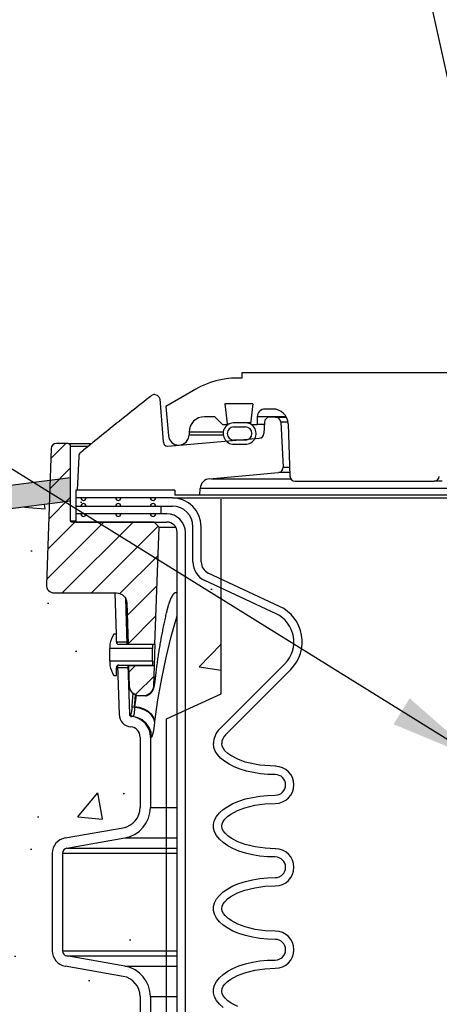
# Model space of a CAD drawing. Extents: x -1276 to 451, y 2026 to 3394.
# Tile 53 of 104: x -550 to -545, y 3185 to 3197. Entities that reach past the tile are written whole.
import ezdxf

# ---------------------------------------------------------------- set-up
doc = ezdxf.new("R2010")
doc.units = 0
doc.header["$MEASUREMENT"] = 0
doc.layers.get('DEFPOINTS').update_dxf_attribs({"linetype": 'CONTINUOUS'})
for name, color, linetype in [('CONCRETE', 3, 'CONTINUOUS'), ('CONCRETE-HATCH', 2, 'CONTINUOUS'), ('SPILL-BUCKET', 1, 'CONTINUOUS'), ('TEXT', 3, 'CONTINUOUS')]:
    doc.layers.add(name, color=color, linetype=linetype)
doc.styles.add('SIMPLEX', font='simplex')
doc.dimstyles.new('DIM12', dxfattribs={"dimscale": 12, "dimtxt": 0.09375, "dimasz": 0.09375, "dimexe": 0.0625, "dimexo": 0.0625, "dimgap": 0.0625, "dimtad": 1, "dimdec": 4, "dimzin": 3, "dimdsep": 46, "dimlunit": 4, "dimtxsty": 'SIMPLEX', "dimcen": 0, "dimclrd": 3, "dimclre": 3, "dimclrt": 3, "dimadec": 0, "dimazin": 0, "dimtfac": 1, "dimtdec": 4, "dimtmove": 0, "dimatfit": 3, "dimfxl": 1, "dimfrac": 2, "dimtolj": 1, "dimtzin": 3, "dimarcsym": 0})
pattern_1 = [(45, (5694.76742, 1890.39605), (-0.176776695, 0.176776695), [])]

msp = doc.modelspace()

# ---------------------------------------------------------------- hatches: boundary and pattern name
at = {"layer": 'CONCRETE', "linetype": 'Continuous'}
h = msp.add_hatch(color=256, dxfattribs=at)
h.paths.add_polyline_path([(-554.95064, 3190.29304), (-577.24873, 3190.29304), (-577.17844, 3190.01179), (-557.18871, 3190.01179)])
h.paths.add_polyline_path([(-549.41973, 3190.98809), (-549.41973, 3191.27155), (-557.20631, 3190.29304), (-554.95064, 3190.29304)])
at = {"layer": 'CONCRETE-HATCH', "linetype": 'Continuous'}
h = msp.add_hatch(dxfattribs=at)
h.set_pattern_fill('AR-CONC', color=256, scale=0.5, style=0)
h.set_pattern_definition([(50, (4863.9127, 1710.789), (3.5863009, -0.3137607), [0.375, -4.125]), (355, (4863.9127, 1710.789), (-0.6937567, 3.7609607), [0.3, -3.3]), (100.4514, (4864.2115, 1710.763), (2.892547, 3.4471977), [0.318701, -3.5057106]), (46.1842, (4863.9127, 1711.789), (5.3362052, -0.827595), [0.5625, -6.1875]), (96.6356, (4864.3574, 1711.72), (4.6733135, 4.8705894), [0.4780514, -5.258565]), (351.1842, (4863.9127, 1711.789), (4.6733097, 4.870593), [0.45, -4.95]), (21, (4864.4127, 1711.539), (2.9845353, -2.0130945), [0.375, -4.125]), (326, (4864.4127, 1711.539), (1.2165767, 3.6257502), [0.3, -3.3]), (71.4514, (4864.6614, 1711.3713), (4.2011131, 1.6126525), [0.318701, -3.5057106]), (37.5, (4863.9127, 1710.7891), (0.06079928, 1.66446927), [0, -3.26, 0, -3.35, 0, -3.3125]), (7.5, (4863.9127, 1710.789), (1.3153477, 1.97205856), [0, -1.91, 0, -3.185, 0, -1.2625]), (327.5, (4862.7977, 1710.7891), (2.66911218, -0.11277436), [0, -1.25, 0, -3.9, 0, -5.175]), (317.5, (4862.2977, 1710.789), (2.9159308, 0.5005249), [0, -1.625, 0, -2.59, 0, -3.675])])
h.paths.add_polyline_path([(-547.59508, 3190.54716, -0.11463002), (-547.6143, 3190.62989), (-547.6143, 3190.62989), (-547.6143, 3190.62989, -0.11463003), (-547.59508, 3190.71261), (-547.59508, 3191.01179), (-549.23113, 3191.01179), (-557.00751, 3190.03456), (-557.00751, 3182.57429), (-548.25755, 3182.57429), (-548.25755, 3188.34981), (-547.59508, 3188.65134)])
h.paths.add_polyline_path([(-557.00751, 3190.03456), (-557.18871, 3190.01179), (-561.24873, 3190.01179), (-561.24873, 3182.57429), (-557.00751, 3182.57429)])
h.paths.add_polyline_path([(-561.24873, 3190.01179), (-570.79027, 3190.01179), (-570.79027, 3182.57429), (-561.24873, 3182.57429)])
h.paths.add_polyline_path([(-570.79027, 3190.01179), (-576.7501, 3190.01179), (-576.25567, 3188.0334), (-577.33906, 3187.26024), (-574.49181, 3186.1799), (-575.56694, 3185.27755), (-574.89136, 3182.57429), (-570.79027, 3182.57429)])
at = {"layer": 'SPILL-BUCKET'}
h = msp.add_hatch(dxfattribs=at)
h.set_pattern_fill('ANSI31', scale=2, style=0)
h.set_pattern_definition(pattern_1)
edge = h.paths.add_edge_path()
edge.add_line((-548.39726, 3189.25644), (-548.3478, 3190.67288))
edge.add_line((-548.3478, 3190.67288), (-548.40601, 3190.7353))
edge.add_line((-548.40601, 3190.7353), (-549.40411, 3190.7353))
edge.add_arc((-549.40443, 3190.75061), 0.01531, 181.187215, 271.187215, ccw=False)
edge.add_line((-549.41973, 3190.75029), (-549.41973, 3191.65653))
edge.add_arc((-549.45098, 3191.65653), 0.03125, 0, 90)
edge.add_line((-549.45098, 3191.68778), (-549.5928, 3191.68778))
edge.add_arc((-549.5928, 3191.62528), 0.0625, 90, 178.000024)
edge.add_line((-549.65526, 3191.62746), (-549.71302, 3189.97353))
edge.add_arc((-549.61933, 3189.97026), 0.09375, 178.000024, 270)
edge.add_line((-549.61933, 3189.87651), (-548.86485, 3189.87651))
edge.add_arc((-548.86489, 3189.75156), 0.12496, 1.981123, 89.981076, ccw=False)
edge.add_line((-548.74001, 3189.75588), (-548.72257, 3189.25644))
edge.add_line((-548.72257, 3189.25644), (-548.39726, 3189.25644))
h = msp.add_hatch(dxfattribs=at)
h.set_pattern_fill('ANSI31', scale=2, style=0)
h.set_pattern_definition(pattern_1)
edge = h.paths.add_edge_path()
edge.add_line((-548.71353, 3188.99761), (-548.4063, 3188.99761))
edge.add_line((-548.4063, 3188.99761), (-548.41502, 3188.74792))
edge.add_arc((-548.5399, 3188.75232), 0.12496, 269.981519, 357.981224, ccw=False)
edge.add_line((-548.53994, 3188.62737), (-548.57998, 3188.62737))
edge.add_arc((-548.57993, 3188.75232), 0.12496, 181.981032, 269.981053, ccw=False)
edge.add_line((-548.70482, 3188.748), (-548.71353, 3188.99761))

# ---------------------------------------------------------------- linework, layer by layer
at = {"layer": 'CONCRETE', "color": 3}
for p, q in [((-549.41973, 3191.27155), (-557.20631, 3190.29304)), ((-549.41973, 3190.98809), (-557.18871, 3190.01179))]:
    msp.add_line(p, q, dxfattribs=at)
at = {"layer": 'DEFPOINTS', "linetype": 'Continuous'}
msp.add_lwpolyline([(-548.25701, 3182.57429), (-548.25701, 3188.34981), (-547.59455, 3188.65134), (-547.59455, 3191.01179)], dxfattribs=at)
at = {"layer": 'SPILL-BUCKET', "linetype": 'Continuous'}
for p, q in [((-543.15839, 3192.54345), (-547.34303, 3192.54345)), ((-547.34303, 3192.54345), (-547.34303, 3192.48099)), ((-547.34303, 3192.48099), (-547.40152, 3192.48099)), ((-547.90118, 3192.34711), (-548.26427, 3192.13747)), ((-547.21042, 3192.1687), (-547.55158, 3192.1687)), ((-547.55158, 3192.1687), (-547.522, 3191.92777)), ((-547.21042, 3192.1687), (-547.24001, 3191.92777)), ((-548.26427, 3192.13747), (-548.23327, 3191.78307)), ((-546.96897, 3192.10624), (-547.06197, 3192.10624)), ((-547.67093, 3192.01256), (-547.79584, 3192.01256)), ((-547.67093, 3192.01256), (-547.57724, 3191.91887)), ((-547.57724, 3191.91887), (-547.5097, 3191.91887)), ((-547.5309, 3191.91887), (-547.522, 3191.92777)), ((-547.522, 3191.92777), (-547.51473, 3191.92777)), ((-547.51473, 3191.92777), (-547.49292, 3191.92777)), ((-547.3112, 3191.93842), (-547.42982, 3191.93842)), ((-547.27301, 3191.93886), (-547.29367, 3191.93886)), ((-547.23863, 3191.93886), (-547.27301, 3191.93886)), ((-547.24001, 3191.92777), (-547.23111, 3191.91887)), ((-547.23111, 3191.91887), (-547.15566, 3191.91887)), ((-547.14847, 3192.01256), (-547.15566, 3192.01256)), ((-547.15566, 3192.01256), (-547.15566, 3191.91887)), ((-547.14618, 3191.91887), (-547.15566, 3191.91887)), ((-547.12692, 3192.01256), (-547.14847, 3192.01256)), ((-547.11777, 3191.91887), (-547.14618, 3191.91887)), ((-547.09106, 3192.01256), (-547.12692, 3192.01256)), ((-547.07053, 3191.91887), (-547.11777, 3191.91887)), ((-546.8067, 3192.01256), (-547.09106, 3192.01256)), ((-546.78171, 3191.92541), (-546.7596, 3191.29212)), ((-547.98322, 3191.82519), (-547.98322, 3191.79396)), ((-547.44046, 3191.88889), (-547.30056, 3191.88889)), ((-547.30056, 3191.729), (-547.44046, 3191.729)), ((-547.44046, 3191.67904), (-547.30056, 3191.67904)), ((-546.69718, 3191.23184), (-545.01127, 3191.23184)), ((-545.00529, 3191.23184), (-545.01127, 3191.23184)), ((-544.98739, 3191.23184), (-545.00529, 3191.23184)), ((-544.9576, 3191.23184), (-544.98739, 3191.23184)), ((-544.91604, 3191.23184), (-544.9576, 3191.23184))]:
    msp.add_line(p, q, dxfattribs=at)
at = {"layer": 'SPILL-BUCKET', "color": 1, "linetype": 'Continuous'}
for p, q in [((-548.43786, 3192.26842), (-548.4521, 3192.25729)), ((-548.39937, 3192.28171), (-548.37087, 3192.27474)), ((-548.37087, 3192.27474), (-548.34874, 3192.25538)), ((-548.597, 3192.14327), (-548.63012, 3192.11707)), ((-548.56421, 3192.16916), (-548.597, 3192.14327)), ((-548.53139, 3192.19503), (-548.56421, 3192.16916)), ((-548.49888, 3192.2206), (-548.53139, 3192.19503)), ((-548.46633, 3192.24614), (-548.49888, 3192.2206)), ((-548.4521, 3192.25729), (-548.46633, 3192.24614)), ((-548.34874, 3192.25538), (-548.33791, 3192.22795)), ((-548.33791, 3192.22795), (-548.33102, 3192.12549)), ((-548.73002, 3192.03774), (-548.76377, 3192.01085)), ((-548.69663, 3192.06431), (-548.73002, 3192.03774)), ((-548.6632, 3192.09085), (-548.69663, 3192.06431)), ((-548.63012, 3192.11707), (-548.6632, 3192.09085)), ((-548.33102, 3192.12549), (-548.3148, 3191.91679)), ((-548.86562, 3191.92936), (-548.90007, 3191.90171)), ((-548.83157, 3191.95665), (-548.86562, 3191.92936)), ((-548.79748, 3191.98392), (-548.83157, 3191.95665)), ((-548.76377, 3192.01085), (-548.79748, 3191.98392)), ((-548.3148, 3191.91679), (-548.29566, 3191.70822)), ((-547.06929, 3191.94658), (-547.0752, 3191.8112)), ((-546.93387, 3192.00631), (-547.00689, 3192.00631)), ((-546.93387, 3192.00631), (-546.92568, 3192.00631)), ((-546.8715, 3191.94712), (-546.84284, 3191.40033)), ((-549.03955, 3191.7892), (-549.07471, 3191.76072)), ((-549.00435, 3191.81767), (-549.03955, 3191.7892)), ((-548.96943, 3191.84586), (-549.00435, 3191.81767)), ((-548.93448, 3191.87402), (-548.96943, 3191.84586)), ((-548.90007, 3191.90171), (-548.93448, 3191.87402)), ((-549.18127, 3191.67408), (-549.21694, 3191.64497)), ((-549.14556, 3191.70316), (-549.18127, 3191.67408)), ((-549.11015, 3191.73195), (-549.14556, 3191.70316)), ((-549.07471, 3191.76072), (-549.11015, 3191.73195)), ((-548.2951, 3191.7028), (-548.29402, 3191.69738)), ((-548.29402, 3191.69738), (-548.2904, 3191.68716)), ((-548.2904, 3191.68716), (-548.28435, 3191.67709)), ((-548.28435, 3191.67709), (-548.26664, 3191.66145)), ((-548.24264, 3191.65455), (-547.13215, 3191.75171)), ((-549.29712, 3191.57952), (-549.29856, 3191.57836)), ((-549.29567, 3191.58069), (-549.29712, 3191.57952)), ((-549.29373, 3191.58226), (-549.29567, 3191.58069)), ((-549.29177, 3191.58385), (-549.29373, 3191.58226)), ((-549.28972, 3191.58551), (-549.29177, 3191.58385)), ((-549.28764, 3191.5872), (-549.28972, 3191.58551)), ((-549.28548, 3191.58895), (-549.28764, 3191.5872)), ((-549.2833, 3191.59073), (-549.28548, 3191.58895)), ((-549.28106, 3191.59255), (-549.2833, 3191.59073)), ((-549.27881, 3191.59438), (-549.28106, 3191.59255)), ((-549.2765, 3191.59626), (-549.27881, 3191.59438)), ((-549.27417, 3191.59816), (-549.2765, 3191.59626)), ((-549.27178, 3191.60011), (-549.27417, 3191.59816)), ((-549.26938, 3191.60207), (-549.27178, 3191.60011)), ((-549.26691, 3191.60408), (-549.26938, 3191.60207)), ((-549.26443, 3191.60611), (-549.26691, 3191.60408)), ((-549.26333, 3191.60701), (-549.26443, 3191.60611)), ((-549.26223, 3191.60792), (-549.26333, 3191.60701)), ((-549.2396, 3191.62645), (-549.26224, 3191.60792)), ((-549.21694, 3191.64497), (-549.2396, 3191.62645)), ((-548.26664, 3191.66145), (-548.24274, 3191.65458)), ((-549.32201, 3191.52969), (-549.34166, 3191.12254)), ((-549.32193, 3191.5306), (-549.32201, 3191.52969)), ((-549.32182, 3191.53184), (-549.32193, 3191.5306)), ((-549.32171, 3191.53311), (-549.32182, 3191.53184)), ((-549.32163, 3191.53401), (-549.32171, 3191.53311)), ((-549.32156, 3191.53492), (-549.32163, 3191.53401)), ((-547.73451, 3191.26181), (-546.89977, 3191.33484)), ((-549.3573, 3191.12254), (-549.3573, 3190.7353)), ((-548.15497, 3191.12254), (-549.3573, 3191.12254)), ((-548.15497, 3191.12254), (-548.15497, 3191.06008)), ((-547.85276, 3191.06008), (-547.84837, 3191.14391)), ((-548.18575, 3191.02885), (-549.35728, 3191.02885)), ((-547.85276, 3191.06008), (-548.15497, 3191.06008)), ((-548.25241, 3190.83523), (-549.3573, 3190.83523)), ((-549.35728, 3190.92892), (-548.18575, 3190.92892)), ((-549.3573, 3190.7353), (-548.25241, 3190.7353)), ((-548.12749, 3176.41283), (-548.12749, 3190.61039)), ((-548.02756, 3176.41283), (-548.02756, 3190.61039)), ((-547.93593, 3190.25221), (-547.93593, 3190.67909)), ((-547.83599, 3190.25221), (-547.83599, 3190.67909)), ((-546.88553, 3189.71391), (-547.74981, 3190.11692)), ((-546.92776, 3189.62334), (-547.79204, 3190.02635)), ((-548.88311, 3189.87651), (-548.86566, 3189.37685)), ((-548.75589, 3189.81267), (-548.73632, 3189.25234)), ((-548.89447, 3189.37685), (-548.91096, 3189.34828)), ((-548.86449, 3189.37685), (-548.89447, 3189.37685)), ((-548.86449, 3189.28232), (-548.86449, 3189.37685)), ((-548.73739, 3189.28304), (-548.7374, 3189.28317)), ((-548.94443, 3189.22337), (-548.94443, 3189.20247)), ((-548.94443, 3189.19673), (-548.94443, 3189.20247)), ((-548.42729, 3189.20247), (-548.94443, 3189.20247)), ((-548.94443, 3189.18038), (-548.94443, 3189.19673)), ((-548.94443, 3189.1559), (-548.94443, 3189.18038)), ((-548.42729, 3189.25234), (-548.83451, 3189.25234)), ((-548.72242, 3189.25349), (-548.72248, 3189.25474)), ((-548.72233, 3189.25172), (-548.72242, 3189.25349)), ((-548.42729, 3189.25234), (-548.42729, 3189.20247)), ((-548.42729, 3189.19673), (-548.42729, 3189.20247)), ((-548.42729, 3189.18038), (-548.42729, 3189.19673)), ((-548.42729, 3189.1559), (-548.42729, 3189.18038)), ((-548.94443, 3189.12703), (-548.94443, 3189.1559)), ((-548.94443, 3189.09815), (-548.94443, 3189.12703)), ((-548.94443, 3189.07368), (-548.94443, 3189.09815)), ((-548.94443, 3189.05732), (-548.94443, 3189.07368)), ((-548.94443, 3189.05158), (-548.94443, 3189.05732)), ((-548.94443, 3189.05158), (-548.42729, 3189.05158)), ((-548.94443, 3189.05158), (-548.94443, 3189.03068)), ((-548.42729, 3189.12703), (-548.42729, 3189.1559)), ((-548.42729, 3189.09815), (-548.42729, 3189.12703)), ((-548.42729, 3189.07368), (-548.42729, 3189.09815)), ((-548.42729, 3189.05732), (-548.42729, 3189.07368)), ((-548.42729, 3189.05158), (-548.42729, 3189.05732)), ((-548.42729, 3189.05158), (-548.42729, 3189.00171)), ((-548.86449, 3188.8772), (-548.86449, 3188.97173)), ((-548.85235, 3188.99582), (-548.83165, 3188.40307)), ((-548.83451, 3189.00171), (-548.42729, 3189.00171)), ((-548.72757, 3189.00171), (-548.70682, 3188.40743)), ((-548.71359, 3189.00097), (-548.71361, 3189.0021)), ((-548.71356, 3188.99922), (-548.71359, 3189.00097)), ((-547.61397, 3188.2259), (-546.82115, 3189.01872)), ((-547.54331, 3188.15524), (-546.75049, 3188.94806)), ((-548.91096, 3188.90577), (-548.89447, 3188.8772)), ((-548.89447, 3188.8772), (-548.86449, 3188.8772)), ((-548.57656, 3188.12865), (-548.57656, 3187.27596)), ((-548.45165, 3188.12865), (-548.45165, 3187.27596)), ((-547.68168, 3188.00407), (-547.68715, 3188.04925)), ((-547.66537, 3187.95956), (-547.68168, 3188.00407)), ((-547.58182, 3188.01811), (-547.58721, 3188.04925)), ((-547.56782, 3187.98958), (-547.58182, 3188.01811)), ((-547.54851, 3187.96418), (-547.56782, 3187.98958)), ((-547.63844, 3187.91636), (-547.66537, 3187.95956)), ((-547.6013, 3187.87509), (-547.63844, 3187.91636)), ((-547.55447, 3187.83637), (-547.6013, 3187.87509)), ((-547.51466, 3187.93171), (-547.54851, 3187.96418)), ((-547.47665, 3187.90415), (-547.51466, 3187.93171)), ((-547.3933, 3187.85962), (-547.47665, 3187.90415)), ((-547.30496, 3187.82681), (-547.3933, 3187.85962)), ((-547.49866, 3187.80074), (-547.55447, 3187.83637)), ((-547.43466, 3187.76875), (-547.49866, 3187.80074)), ((-547.36341, 3187.74084), (-547.43466, 3187.76875)), ((-547.28596, 3187.71742), (-547.36341, 3187.74084)), ((-547.12376, 3187.78669), (-547.30496, 3187.82681)), ((-546.93766, 3187.77443), (-547.12376, 3187.78669)), ((-546.93164, 3187.77443), (-546.93766, 3187.77443)), ((-547.20343, 3187.69885), (-547.28596, 3187.71742)), ((-547.11702, 3187.68539), (-547.20343, 3187.69885)), ((-547.028, 3187.67723), (-547.11702, 3187.68539)), ((-546.93766, 3187.6745), (-547.028, 3187.67723)), ((-547.3782, 3187.3531), (-547.29873, 3187.37832)), ((-547.29873, 3187.37832), (-547.21356, 3187.39836)), ((-547.21356, 3187.39836), (-547.12405, 3187.4129)), ((-547.12405, 3187.4129), (-547.03159, 3187.42172)), ((-547.03159, 3187.42172), (-546.93766, 3187.42467)), ((-547.61581, 3187.20949), (-547.57047, 3187.25072)), ((-547.57047, 3187.25072), (-547.51515, 3187.2888)), ((-547.51515, 3187.2888), (-547.45072, 3187.3231)), ((-547.45072, 3187.3231), (-547.3782, 3187.3531)), ((-547.39606, 3187.2384), (-547.30809, 3187.27138)), ((-547.30809, 3187.27138), (-547.18683, 3187.30203)), ((-547.18683, 3187.30203), (-547.06302, 3187.31931)), ((-547.06302, 3187.31931), (-546.93766, 3187.32474)), ((-547.67387, 3187.12015), (-547.65046, 3187.16573)), ((-547.65046, 3187.16573), (-547.61581, 3187.20949)), ((-547.5695, 3187.10671), (-547.5506, 3187.1326)), ((-547.5506, 3187.1326), (-547.51684, 3187.16566)), ((-547.51684, 3187.16566), (-547.47879, 3187.19363)), ((-547.47879, 3187.19363), (-547.39606, 3187.2384)), ((-549.48662, 3186.90586), (-548.78301, 3187.02993)), ((-547.68567, 3187.07346), (-547.67387, 3187.12015)), ((-547.68567, 3187.0264), (-547.68567, 3187.07346)), ((-547.67387, 3186.97971), (-547.68567, 3187.0264)), ((-547.58717, 3187.04714), (-547.58273, 3187.07791)), ((-547.58098, 3187.0166), (-547.58717, 3187.04714)), ((-547.58273, 3187.07791), (-547.5695, 3187.10671)), ((-547.56655, 3186.98838), (-547.58098, 3187.0166)), ((-549.46493, 3186.78285), (-548.76132, 3186.90691)), ((-547.65046, 3186.93413), (-547.67387, 3186.97971)), ((-547.61581, 3186.89037), (-547.65046, 3186.93413)), ((-547.57047, 3186.84913), (-547.61581, 3186.89037)), ((-547.54708, 3186.96325), (-547.56655, 3186.98838)), ((-547.5128, 3186.93092), (-547.54708, 3186.96325)), ((-547.47449, 3186.90344), (-547.5128, 3186.93092)), ((-547.39155, 3186.85953), (-547.47449, 3186.90344)), ((-547.51515, 3186.81106), (-547.57047, 3186.84913)), ((-547.45072, 3186.77675), (-547.51515, 3186.81106)), ((-547.3782, 3186.74676), (-547.45072, 3186.77675)), ((-547.30366, 3186.82709), (-547.39155, 3186.85953)), ((-547.18387, 3186.79724), (-547.30366, 3186.82709)), ((-547.06178, 3186.7804), (-547.18387, 3186.79724)), ((-546.93766, 3186.77512), (-547.06178, 3186.7804)), ((-546.93118, 3186.77512), (-546.93766, 3186.77512)), ((-549.64146, 3186.72134), (-549.64146, 3185.53681)), ((-549.51654, 3186.72134), (-549.51654, 3185.53681)), ((-547.29873, 3186.72154), (-547.3782, 3186.74676)), ((-547.21356, 3186.7015), (-547.29873, 3186.72154)), ((-547.12405, 3186.68696), (-547.21356, 3186.7015)), ((-547.03159, 3186.67814), (-547.12405, 3186.68696)), ((-546.93766, 3186.67518), (-547.03159, 3186.67814)), ((-547.21356, 3186.39904), (-547.12405, 3186.41358)), ((-547.12405, 3186.41358), (-547.03159, 3186.4224)), ((-547.03159, 3186.4224), (-546.93766, 3186.42536)), ((-547.51515, 3186.28948), (-547.45072, 3186.32379)), ((-547.45072, 3186.32379), (-547.3782, 3186.35379)), ((-547.3782, 3186.35379), (-547.29873, 3186.379)), ((-547.30809, 3186.27207), (-547.18683, 3186.30271)), ((-547.29873, 3186.379), (-547.21356, 3186.39904)), ((-547.18683, 3186.30271), (-547.06302, 3186.31999)), ((-547.06302, 3186.31999), (-546.93766, 3186.32542)), ((-547.65046, 3186.16641), (-547.61581, 3186.21017)), ((-547.61581, 3186.21017), (-547.57047, 3186.25141)), ((-547.57047, 3186.25141), (-547.51515, 3186.28948)), ((-547.51684, 3186.16635), (-547.47879, 3186.19431)), ((-547.47879, 3186.19431), (-547.39606, 3186.23908)), ((-547.39606, 3186.23908), (-547.30809, 3186.27207)), ((-547.68567, 3186.07414), (-547.67387, 3186.12083)), ((-547.68567, 3186.02708), (-547.68567, 3186.07414)), ((-547.67387, 3186.12083), (-547.65046, 3186.16641)), ((-547.58717, 3186.04782), (-547.58273, 3186.07859)), ((-547.58273, 3186.07859), (-547.5695, 3186.10739)), ((-547.5695, 3186.10739), (-547.5506, 3186.13328)), ((-547.5506, 3186.13328), (-547.51684, 3186.16635)), ((-547.67387, 3185.98039), (-547.68567, 3186.02708)), ((-547.65046, 3185.93481), (-547.67387, 3185.98039)), ((-547.58098, 3186.01728), (-547.58717, 3186.04782)), ((-547.56655, 3185.98906), (-547.58098, 3186.01728)), ((-547.54708, 3185.96393), (-547.56655, 3185.98906)), ((-547.5128, 3185.9316), (-547.54708, 3185.96393)), ((-547.61581, 3185.89105), (-547.65046, 3185.93481)), ((-547.57047, 3185.84981), (-547.61581, 3185.89105)), ((-547.51515, 3185.81174), (-547.57047, 3185.84981)), ((-547.47449, 3185.90412), (-547.5128, 3185.9316)), ((-547.39155, 3185.86021), (-547.47449, 3185.90412)), ((-547.30366, 3185.82777), (-547.39155, 3185.86021)), ((-547.18387, 3185.79792), (-547.30366, 3185.82777)), ((-547.45072, 3185.77744), (-547.51515, 3185.81174)), ((-547.3782, 3185.74744), (-547.45072, 3185.77744)), ((-547.29873, 3185.72222), (-547.3782, 3185.74744)), ((-547.21356, 3185.70218), (-547.29873, 3185.72222)), ((-547.12405, 3185.68764), (-547.21356, 3185.70218)), ((-547.06178, 3185.78108), (-547.18387, 3185.79792)), ((-546.93766, 3185.7758), (-547.06178, 3185.78108)), ((-547.03159, 3185.67882), (-547.12405, 3185.68764)), ((-546.93766, 3185.67587), (-547.03159, 3185.67882)), ((-548.76132, 3185.35124), (-549.46493, 3185.4753)), ((-548.78301, 3185.22822), (-549.48662, 3185.35229)), ((-547.45072, 3185.32447), (-547.3782, 3185.35447)), ((-547.3782, 3185.35447), (-547.29873, 3185.37968)), ((-547.29873, 3185.37968), (-547.21356, 3185.39972)), ((-547.21356, 3185.39972), (-547.12405, 3185.41426)), ((-547.12405, 3185.41426), (-547.03159, 3185.42308)), ((-547.03159, 3185.42308), (-546.93766, 3185.42604)), ((-547.61581, 3185.21085), (-547.57047, 3185.25209)), ((-547.57047, 3185.25209), (-547.51515, 3185.29016)), ((-547.51515, 3185.29016), (-547.45072, 3185.32447)), ((-547.47879, 3185.19499), (-547.39606, 3185.23976)), ((-547.39606, 3185.23976), (-547.30809, 3185.27275)), ((-547.30809, 3185.27275), (-547.18683, 3185.30339)), ((-547.18683, 3185.30339), (-547.06302, 3185.32068)), ((-547.06302, 3185.32068), (-546.93766, 3185.32611)), ((-547.68567, 3185.07482), (-547.67387, 3185.12151)), ((-547.67387, 3185.12151), (-547.65046, 3185.1671)), ((-547.65046, 3185.1671), (-547.61581, 3185.21085)), ((-547.58273, 3185.07927), (-547.5695, 3185.10807)), ((-547.5695, 3185.10807), (-547.5506, 3185.13396)), ((-547.5506, 3185.13396), (-547.51684, 3185.16703)), ((-547.51684, 3185.16703), (-547.47879, 3185.19499)), ((-548.57656, 3184.98219), (-548.57656, 3183.2787)), ((-548.45165, 3184.98219), (-548.45165, 3183.2787)), ((-547.68567, 3185.02777), (-547.68567, 3185.07482)), ((-547.67387, 3184.98107), (-547.68567, 3185.02777)), ((-547.65046, 3184.93549), (-547.67387, 3184.98107)), ((-547.58717, 3185.04851), (-547.58273, 3185.07927)), ((-547.58098, 3185.01797), (-547.58717, 3185.04851)), ((-547.56655, 3184.98974), (-547.58098, 3185.01797)), ((-547.54708, 3184.96461), (-547.56655, 3184.98974)), ((-547.61581, 3184.89174), (-547.65046, 3184.93549)), ((-547.57047, 3184.8505), (-547.61581, 3184.89174)), ((-547.5128, 3184.93228), (-547.54708, 3184.96461)), ((-547.47449, 3184.90481), (-547.5128, 3184.93228)), ((-547.39155, 3184.8609), (-547.47449, 3184.90481))]:
    msp.add_line(p, q, dxfattribs=at)
at = {"layer": 'SPILL-BUCKET', "color": 7, "linetype": 'Continuous'}
for p, q in [((-546.93387, 3192.00631), (-546.80324, 3192.00631)), ((-546.78384, 3191.94712), (-546.8715, 3191.94712)), ((-547.56943, 3191.82519), (-547.98322, 3191.82519)), ((-547.98322, 3191.79396), (-547.56943, 3191.79396)), ((-546.76107, 3191.33484), (-546.89977, 3191.33484)), ((-546.84284, 3191.40033), (-546.76336, 3191.40033)), ((-547.71272, 3191.26181), (-546.75023, 3191.26181)), ((-536.65016, 3191.14391), (-547.84837, 3191.14391)), ((-548.18575, 3191.02885), (-536.65257, 3191.02885)), ((-536.65225, 3191.06008), (-547.85276, 3191.06008)), ((-548.32673, 3190.92892), (-548.32673, 3190.83523)), ((-548.16045, 3189.87418), (-548.15997, 3189.87461)), ((-548.15997, 3189.87461), (-548.1595, 3189.875)), ((-548.1595, 3189.875), (-548.15907, 3189.87537)), ((-548.15907, 3189.87537), (-548.15865, 3189.8757)), ((-548.15865, 3189.8757), (-548.15826, 3189.876)), ((-548.15826, 3189.876), (-548.1579, 3189.87628)), ((-548.1579, 3189.87628), (-548.15756, 3189.87652)), ((-548.12758, 3189.87651), (-548.15786, 3189.87651)), ((-548.15756, 3189.87652), (-548.15725, 3189.87674)), ((-548.14267, 3189.87651), (-548.15756, 3189.87651)), ((-548.15725, 3189.87674), (-548.15697, 3189.87694)), ((-548.15697, 3189.87694), (-548.15677, 3189.87707)), ((-548.15677, 3189.87707), (-548.1566, 3189.87718)), ((-548.1566, 3189.87718), (-548.15646, 3189.87727)), ((-548.15646, 3189.87727), (-548.15634, 3189.87734)), ((-548.15634, 3189.87734), (-548.15621, 3189.87742)), ((-548.15621, 3189.87742), (-548.15611, 3189.87747)), ((-548.15611, 3189.87747), (-548.15606, 3189.8775)), ((-548.15606, 3189.8775), (-548.15603, 3189.87751)), ((-548.12747, 3189.87651), (-548.14267, 3189.87651)), ((-548.2242, 3189.75218), (-548.22308, 3189.75547)), ((-548.22308, 3189.75547), (-548.22196, 3189.75871)), ((-548.22196, 3189.75871), (-548.22083, 3189.76191)), ((-548.22083, 3189.76191), (-548.21971, 3189.76508)), ((-548.21971, 3189.76508), (-548.21858, 3189.76819)), ((-548.21858, 3189.76819), (-548.21745, 3189.77127)), ((-548.21745, 3189.77127), (-548.21633, 3189.77431)), ((-548.21633, 3189.77431), (-548.21519, 3189.77731)), ((-548.21519, 3189.77731), (-548.21406, 3189.78027)), ((-548.21406, 3189.78027), (-548.21293, 3189.78318)), ((-548.21293, 3189.78318), (-548.21179, 3189.78606)), ((-548.21179, 3189.78606), (-548.21066, 3189.78889)), ((-548.21066, 3189.78889), (-548.20955, 3189.79161)), ((-548.20955, 3189.79161), (-548.20844, 3189.79429)), ((-548.20844, 3189.79429), (-548.20733, 3189.79694)), ((-548.20733, 3189.79694), (-548.20622, 3189.79955)), ((-548.20622, 3189.79955), (-548.20511, 3189.80212)), ((-548.20511, 3189.80212), (-548.204, 3189.80465)), ((-548.204, 3189.80465), (-548.20289, 3189.80712)), ((-548.20289, 3189.80712), (-548.20179, 3189.80956)), ((-548.20179, 3189.80956), (-548.20069, 3189.81195)), ((-548.20069, 3189.81195), (-548.19959, 3189.81429)), ((-548.19959, 3189.81429), (-548.19849, 3189.8166)), ((-548.19849, 3189.8166), (-548.1974, 3189.81885)), ((-548.1974, 3189.81885), (-548.19632, 3189.82107)), ((-548.19632, 3189.82107), (-548.19523, 3189.82324)), ((-548.19523, 3189.82324), (-548.19415, 3189.82537)), ((-548.19415, 3189.82537), (-548.19308, 3189.82745)), ((-548.19308, 3189.82745), (-548.19205, 3189.82941)), ((-548.19205, 3189.82941), (-548.19103, 3189.83133)), ((-548.19103, 3189.83133), (-548.18996, 3189.8333)), ((-548.18996, 3189.8333), (-548.1889, 3189.83522)), ((-548.1889, 3189.83522), (-548.18785, 3189.83709)), ((-548.18785, 3189.83709), (-548.18681, 3189.83891)), ((-548.18681, 3189.83891), (-548.18579, 3189.84068)), ((-548.18579, 3189.84068), (-548.18477, 3189.8424)), ((-548.18477, 3189.8424), (-548.18376, 3189.84407)), ((-548.18376, 3189.84407), (-548.18277, 3189.84569)), ((-548.18277, 3189.84569), (-548.18179, 3189.84726)), ((-548.18179, 3189.84726), (-548.18083, 3189.84878)), ((-548.18083, 3189.84878), (-548.17988, 3189.85025)), ((-548.17988, 3189.85025), (-548.17895, 3189.85167)), ((-548.17895, 3189.85167), (-548.17804, 3189.85303)), ((-548.17804, 3189.85303), (-548.17714, 3189.85435)), ((-548.17714, 3189.85435), (-548.17625, 3189.85564)), ((-548.17625, 3189.85564), (-548.17536, 3189.85689)), ((-548.17536, 3189.85689), (-548.17448, 3189.85811)), ((-548.17448, 3189.85811), (-548.17361, 3189.85929)), ((-548.17361, 3189.85929), (-548.17276, 3189.86043)), ((-548.17276, 3189.86043), (-548.17192, 3189.86152)), ((-548.17192, 3189.86152), (-548.1711, 3189.86258)), ((-548.1711, 3189.86258), (-548.1703, 3189.86359)), ((-548.1703, 3189.86359), (-548.16951, 3189.86456)), ((-548.16951, 3189.86456), (-548.16874, 3189.8655)), ((-548.16874, 3189.8655), (-548.16799, 3189.86639)), ((-548.16799, 3189.86639), (-548.16725, 3189.86724)), ((-548.16725, 3189.86724), (-548.16653, 3189.86805)), ((-548.16653, 3189.86805), (-548.16583, 3189.86883)), ((-548.16583, 3189.86883), (-548.16515, 3189.86957)), ((-548.16515, 3189.86957), (-548.16449, 3189.87027)), ((-548.16449, 3189.87027), (-548.16385, 3189.87093)), ((-548.16385, 3189.87093), (-548.16323, 3189.87156)), ((-548.16323, 3189.87156), (-548.16263, 3189.87215)), ((-548.16263, 3189.87215), (-548.16205, 3189.87271)), ((-548.16205, 3189.87271), (-548.1615, 3189.87324)), ((-548.1615, 3189.87324), (-548.16097, 3189.87373)), ((-548.16097, 3189.87373), (-548.16045, 3189.87418)), ((-548.25949, 3189.62076), (-548.25575, 3189.63718)), ((-548.25575, 3189.63718), (-548.25495, 3189.64066)), ((-548.25495, 3189.64066), (-548.25416, 3189.64413)), ((-548.25415, 3189.64412), (-548.2532, 3189.64823)), ((-548.2532, 3189.64823), (-548.25225, 3189.65231)), ((-548.25225, 3189.65231), (-548.25121, 3189.65666)), ((-548.25121, 3189.65666), (-548.25018, 3189.66098)), ((-548.25018, 3189.66098), (-548.24914, 3189.66522)), ((-548.24914, 3189.66522), (-548.2481, 3189.66943)), ((-548.2481, 3189.66943), (-548.24707, 3189.67356)), ((-548.24707, 3189.67356), (-548.24602, 3189.67766)), ((-548.24602, 3189.67766), (-548.24496, 3189.68181)), ((-548.24496, 3189.68181), (-548.24388, 3189.68593)), ((-548.24388, 3189.68593), (-548.24281, 3189.68997)), ((-548.24281, 3189.68997), (-548.24174, 3189.69396)), ((-548.24174, 3189.69396), (-548.24067, 3189.69792)), ((-548.24067, 3189.69792), (-548.23959, 3189.70183)), ((-548.23959, 3189.70183), (-548.23851, 3189.7057)), ((-548.23851, 3189.7057), (-548.23742, 3189.70952)), ((-548.23742, 3189.70952), (-548.23634, 3189.71331)), ((-548.23634, 3189.71331), (-548.23525, 3189.71705)), ((-548.23525, 3189.71705), (-548.23415, 3189.72075)), ((-548.23415, 3189.72075), (-548.23306, 3189.72441)), ((-548.23306, 3189.72441), (-548.23196, 3189.72803)), ((-548.23196, 3189.72803), (-548.23086, 3189.7316)), ((-548.23086, 3189.7316), (-548.22865, 3189.73863)), ((-548.22865, 3189.73863), (-548.22754, 3189.74208)), ((-548.22754, 3189.74208), (-548.22643, 3189.74549)), ((-548.22643, 3189.74549), (-548.22531, 3189.74886)), ((-548.22531, 3189.74886), (-548.2242, 3189.75218)), ((-548.28575, 3189.50002), (-548.2821, 3189.51744)), ((-548.2821, 3189.51744), (-548.27841, 3189.53484)), ((-548.27841, 3189.53484), (-548.27467, 3189.55223)), ((-548.27467, 3189.55223), (-548.27089, 3189.56962)), ((-548.27089, 3189.56962), (-548.26706, 3189.58698)), ((-548.26706, 3189.58698), (-548.26319, 3189.60434)), ((-548.26319, 3189.60434), (-548.25949, 3189.62076)), ((-548.19892, 3189.3484), (-548.1275, 3189.6004)), ((-548.30675, 3189.3953), (-548.30336, 3189.41277)), ((-548.30336, 3189.41277), (-548.29993, 3189.43025)), ((-548.29993, 3189.43025), (-548.29645, 3189.44771)), ((-548.29645, 3189.44771), (-548.29293, 3189.46516)), ((-548.29293, 3189.46516), (-548.28936, 3189.48259)), ((-548.28936, 3189.48259), (-548.28575, 3189.50002)), ((-548.32928, 3189.27264), (-548.32619, 3189.29019)), ((-548.32619, 3189.29019), (-548.32306, 3189.30773)), ((-548.32306, 3189.30773), (-548.31989, 3189.32527)), ((-548.31989, 3189.32527), (-548.31667, 3189.34279)), ((-548.31667, 3189.34279), (-548.31341, 3189.3603)), ((-548.31341, 3189.3603), (-548.3101, 3189.3778)), ((-548.3101, 3189.3778), (-548.30675, 3189.3953)), ((-548.26161, 3189.09392), (-548.19892, 3189.3484)), ((-548.34966, 3189.14951), (-548.34688, 3189.16712)), ((-548.34688, 3189.16712), (-548.34405, 3189.18473)), ((-548.34405, 3189.18473), (-548.34119, 3189.20233)), ((-548.34119, 3189.20233), (-548.33827, 3189.21992)), ((-548.33827, 3189.21992), (-548.33532, 3189.2375)), ((-548.33532, 3189.2375), (-548.33232, 3189.25508)), ((-548.33232, 3189.25508), (-548.32928, 3189.27264)), ((-548.36788, 3189.02595), (-548.36541, 3189.04363)), ((-548.36541, 3189.04363), (-548.36289, 3189.06129)), ((-548.36289, 3189.06129), (-548.36033, 3189.07896)), ((-548.36033, 3189.07896), (-548.35773, 3189.0966)), ((-548.35773, 3189.0966), (-548.35508, 3189.11425)), ((-548.35508, 3189.11425), (-548.35239, 3189.13188)), ((-548.35239, 3189.13188), (-548.34966, 3189.14951)), ((-548.31548, 3188.83728), (-548.26161, 3189.09392)), ((-548.38393, 3188.90203), (-548.38177, 3188.91975)), ((-548.38177, 3188.91975), (-548.37957, 3188.93747)), ((-548.37957, 3188.93747), (-548.37732, 3188.95518)), ((-548.37732, 3188.95518), (-548.37502, 3188.97289)), ((-548.37502, 3188.97289), (-548.37269, 3188.99058)), ((-548.37269, 3188.99058), (-548.3703, 3189.00827)), ((-548.3703, 3189.00827), (-548.36788, 3189.02595)), ((-548.39639, 3188.79872), (-548.39603, 3188.80136)), ((-548.39603, 3188.80136), (-548.39567, 3188.80402)), ((-548.39567, 3188.80402), (-548.3953, 3188.80671)), ((-548.3953, 3188.80671), (-548.39494, 3188.80943)), ((-548.39494, 3188.80943), (-548.39458, 3188.81218)), ((-548.39458, 3188.81218), (-548.39422, 3188.81496)), ((-548.39422, 3188.81496), (-548.39386, 3188.81777)), ((-548.39386, 3188.81777), (-548.3935, 3188.82061)), ((-548.3935, 3188.82061), (-548.39314, 3188.82347)), ((-548.39314, 3188.82347), (-548.39278, 3188.82637)), ((-548.39278, 3188.82637), (-548.39242, 3188.82931)), ((-548.39242, 3188.82931), (-548.39207, 3188.83227)), ((-548.39207, 3188.83227), (-548.39171, 3188.83527)), ((-548.39171, 3188.83527), (-548.39135, 3188.8383)), ((-548.39135, 3188.8383), (-548.391, 3188.84136)), ((-548.391, 3188.84136), (-548.39065, 3188.84438)), ((-548.39065, 3188.84438), (-548.3903, 3188.84744)), ((-548.3903, 3188.84744), (-548.39027, 3188.84774)), ((-548.39027, 3188.84774), (-548.39023, 3188.84804)), ((-548.39023, 3188.84804), (-548.38918, 3188.8573)), ((-548.38918, 3188.8573), (-548.38812, 3188.86655)), ((-548.38812, 3188.86655), (-548.38605, 3188.88429)), ((-548.38605, 3188.88429), (-548.38393, 3188.90203)), ((-548.36046, 3188.57882), (-548.31548, 3188.83728)), ((-548.43186, 3188.67954), (-548.43082, 3188.681)), ((-548.43082, 3188.681), (-548.42982, 3188.68243)), ((-548.42982, 3188.68243), (-548.42885, 3188.68386)), ((-548.42885, 3188.68386), (-548.42793, 3188.68526)), ((-548.42793, 3188.68526), (-548.42704, 3188.68666)), ((-548.42704, 3188.68666), (-548.42618, 3188.68803)), ((-548.42618, 3188.68803), (-548.42536, 3188.68939)), ((-548.42536, 3188.68939), (-548.42457, 3188.69073)), ((-548.42457, 3188.69073), (-548.4238, 3188.69206)), ((-548.4238, 3188.69206), (-548.42307, 3188.69336)), ((-548.42307, 3188.69336), (-548.42237, 3188.69466)), ((-548.42237, 3188.69466), (-548.42169, 3188.69593)), ((-548.42169, 3188.69593), (-548.42104, 3188.69719)), ((-548.42104, 3188.69719), (-548.42041, 3188.69844)), ((-548.42041, 3188.69844), (-548.41981, 3188.69967)), ((-548.41981, 3188.69967), (-548.41923, 3188.70088)), ((-548.41923, 3188.70088), (-548.41867, 3188.70208)), ((-548.41867, 3188.70208), (-548.41812, 3188.70328)), ((-548.41812, 3188.70328), (-548.4176, 3188.70445)), ((-548.4176, 3188.70445), (-548.41708, 3188.70563)), ((-548.41708, 3188.70563), (-548.41659, 3188.70679)), ((-548.41659, 3188.70679), (-548.41611, 3188.70795)), ((-548.41611, 3188.70795), (-548.41565, 3188.7091)), ((-548.41565, 3188.7091), (-548.41519, 3188.71026)), ((-548.41519, 3188.71026), (-548.41475, 3188.71139)), ((-548.41475, 3188.71139), (-548.41432, 3188.71256)), ((-548.41432, 3188.71256), (-548.4139, 3188.71369)), ((-548.4139, 3188.71369), (-548.41348, 3188.71486)), ((-548.41348, 3188.71486), (-548.41308, 3188.71601)), ((-548.41308, 3188.71601), (-548.41267, 3188.71721)), ((-548.41267, 3188.71721), (-548.41228, 3188.71838)), ((-548.41228, 3188.71838), (-548.41188, 3188.71961)), ((-548.41188, 3188.71961), (-548.41149, 3188.72082)), ((-548.41149, 3188.72082), (-548.4111, 3188.72211)), ((-548.4111, 3188.72211), (-548.41072, 3188.72337)), ((-548.41072, 3188.72337), (-548.41031, 3188.72474)), ((-548.41031, 3188.72474), (-548.40993, 3188.72608)), ((-548.40993, 3188.72608), (-548.40952, 3188.72756)), ((-548.40952, 3188.72756), (-548.40912, 3188.72902)), ((-548.40912, 3188.72902), (-548.40872, 3188.73053)), ((-548.40872, 3188.73053), (-548.40834, 3188.73203)), ((-548.40834, 3188.73203), (-548.40784, 3188.734)), ((-548.40784, 3188.734), (-548.40737, 3188.73597)), ((-548.40737, 3188.73597), (-548.40679, 3188.73842)), ((-548.40679, 3188.73842), (-548.40624, 3188.74086)), ((-548.40624, 3188.74086), (-548.40559, 3188.74386)), ((-548.40559, 3188.74386), (-548.40496, 3188.74688)), ((-548.40496, 3188.74688), (-548.40445, 3188.7494)), ((-548.40445, 3188.7494), (-548.40395, 3188.75196)), ((-548.40395, 3188.75196), (-548.40349, 3188.75434)), ((-548.40349, 3188.75434), (-548.40304, 3188.75675)), ((-548.40304, 3188.75675), (-548.40264, 3188.75895)), ((-548.40264, 3188.75895), (-548.40224, 3188.76119)), ((-548.40224, 3188.76119), (-548.40182, 3188.76358)), ((-548.40182, 3188.76358), (-548.4014, 3188.766)), ((-548.4014, 3188.766), (-548.40098, 3188.76848)), ((-548.40098, 3188.76848), (-548.40057, 3188.771)), ((-548.40057, 3188.771), (-548.40017, 3188.77346)), ((-548.40017, 3188.77346), (-548.39977, 3188.77596)), ((-548.39977, 3188.77596), (-548.39938, 3188.77842)), ((-548.39938, 3188.77842), (-548.39899, 3188.78093)), ((-548.39899, 3188.78093), (-548.39861, 3188.78341)), ((-548.39861, 3188.78341), (-548.39823, 3188.78594)), ((-548.39823, 3188.78594), (-548.39786, 3188.78845)), ((-548.39786, 3188.78845), (-548.39749, 3188.791)), ((-548.39749, 3188.791), (-548.39712, 3188.79354)), ((-548.39712, 3188.79354), (-548.39676, 3188.79612)), ((-548.39676, 3188.79612), (-548.39639, 3188.79872)), ((-548.6641, 3188.66069), (-548.67598, 3188.50804)), ((-548.64439, 3188.49552), (-548.63388, 3188.6396)), ((-548.62542, 3188.63593), (-548.64439, 3188.49552)), ((-548.5339, 3188.62737), (-548.53837, 3188.62737)), ((-548.51203, 3188.62929), (-548.5084, 3188.62998)), ((-548.5084, 3188.62998), (-548.50612, 3188.63048)), ((-548.50612, 3188.63048), (-548.50386, 3188.63102)), ((-548.50386, 3188.63102), (-548.50162, 3188.63159)), ((-548.50162, 3188.63159), (-548.49938, 3188.6322)), ((-548.49938, 3188.6322), (-548.49717, 3188.63286)), ((-548.49717, 3188.63286), (-548.49496, 3188.63356)), ((-548.49496, 3188.63356), (-548.49278, 3188.63429)), ((-548.49278, 3188.63429), (-548.49061, 3188.63506)), ((-548.49061, 3188.63506), (-548.48847, 3188.63588)), ((-548.48847, 3188.63588), (-548.48634, 3188.63672)), ((-548.48634, 3188.63672), (-548.48423, 3188.63761)), ((-548.48423, 3188.63761), (-548.48214, 3188.63853)), ((-548.48214, 3188.63853), (-548.48008, 3188.63948)), ((-548.48008, 3188.63948), (-548.47803, 3188.64048)), ((-548.47803, 3188.64048), (-548.47601, 3188.6415)), ((-548.47601, 3188.6415), (-548.47402, 3188.64256)), ((-548.47402, 3188.64256), (-548.47205, 3188.64365)), ((-548.47205, 3188.64365), (-548.4701, 3188.64477)), ((-548.4701, 3188.64477), (-548.46818, 3188.64593)), ((-548.46818, 3188.64593), (-548.46628, 3188.64711)), ((-548.46628, 3188.64711), (-548.46441, 3188.64833)), ((-548.46441, 3188.64833), (-548.46257, 3188.64958)), ((-548.46257, 3188.64958), (-548.46075, 3188.65086)), ((-548.46075, 3188.65086), (-548.45895, 3188.65217)), ((-548.45895, 3188.65217), (-548.45721, 3188.65348)), ((-548.45721, 3188.65348), (-548.45549, 3188.65483)), ((-548.45549, 3188.65483), (-548.45381, 3188.65619)), ((-548.45381, 3188.65619), (-548.45216, 3188.65758)), ((-548.45216, 3188.65758), (-548.45055, 3188.65898)), ((-548.45055, 3188.65898), (-548.44897, 3188.6604)), ((-548.44897, 3188.6604), (-548.44742, 3188.66183)), ((-548.44742, 3188.66183), (-548.44591, 3188.66329)), ((-548.44591, 3188.66329), (-548.44444, 3188.66474)), ((-548.44444, 3188.66474), (-548.443, 3188.66622)), ((-548.443, 3188.66622), (-548.44161, 3188.66769)), ((-548.44161, 3188.66769), (-548.44025, 3188.66919)), ((-548.44025, 3188.66919), (-548.43894, 3188.67067)), ((-548.43894, 3188.67067), (-548.43765, 3188.67216)), ((-548.43765, 3188.67216), (-548.43642, 3188.67364)), ((-548.43642, 3188.67364), (-548.43522, 3188.67513)), ((-548.43522, 3188.67513), (-548.43406, 3188.67661)), ((-548.43406, 3188.67661), (-548.43294, 3188.67808)), ((-548.43294, 3188.67808), (-548.43186, 3188.67954)), ((-548.3965, 3188.31886), (-548.36046, 3188.57882)), ((-548.6788, 3188.47114), (-548.6822, 3188.44129)), ((-548.67598, 3188.50804), (-548.6788, 3188.47114)), ((-548.66595, 3188.49347), (-548.67598, 3188.50804)), ((-548.64498, 3188.48705), (-548.66595, 3188.49347)), ((-548.64704, 3188.4618), (-548.65087, 3188.42654)), ((-548.64498, 3188.48705), (-548.64704, 3188.4618)), ((-548.64439, 3188.49552), (-548.64498, 3188.48705)), ((-548.58415, 3188.47783), (-548.64498, 3188.48705)), ((-548.58352, 3188.48633), (-548.64439, 3188.49552)), ((-548.52705, 3188.45846), (-548.58415, 3188.47783)), ((-548.52634, 3188.46698), (-548.58352, 3188.48633)), ((-548.47713, 3188.4301), (-548.52705, 3188.45846)), ((-548.47634, 3188.43862), (-548.52634, 3188.46698)), ((-548.70312, 3188.40743), (-548.70682, 3188.40743)), ((-548.69202, 3188.40743), (-548.70312, 3188.40743)), ((-548.6908, 3188.40795), (-548.69202, 3188.40743)), ((-548.68353, 3188.38708), (-548.69202, 3188.40743)), ((-548.68958, 3188.40951), (-548.6908, 3188.40795)), ((-548.68578, 3188.42093), (-548.68958, 3188.40951)), ((-548.6822, 3188.44129), (-548.68578, 3188.42093)), ((-548.66374, 3188.37742), (-548.68353, 3188.38708)), ((-548.67479, 3188.37742), (-548.67848, 3188.37742)), ((-548.66374, 3188.37742), (-548.67479, 3188.37742)), ((-548.66207, 3188.37832), (-548.66374, 3188.37742)), ((-548.60387, 3188.3643), (-548.66374, 3188.37742)), ((-548.65859, 3188.38559), (-548.66207, 3188.37832)), ((-548.65512, 3188.39968), (-548.65859, 3188.38559)), ((-548.65087, 3188.42654), (-548.65512, 3188.39968)), ((-548.549, 3188.33693), (-548.60387, 3188.3643)), ((-548.50246, 3188.29698), (-548.549, 3188.33693)), ((-548.43743, 3188.39448), (-548.47713, 3188.4301)), ((-548.43655, 3188.40299), (-548.47634, 3188.43862)), ((-548.41034, 3188.35376), (-548.43743, 3188.39448)), ((-548.40938, 3188.36224), (-548.43655, 3188.40299)), ((-548.39752, 3188.31041), (-548.41034, 3188.35376)), ((-548.3965, 3188.31886), (-548.40938, 3188.36224)), ((-548.46704, 3188.24686), (-548.50246, 3188.29698)), ((-548.4449, 3188.1896), (-548.46704, 3188.24686)), ((-548.42144, 3188.16547), (-548.41241, 3188.20859)), ((-548.41241, 3188.20859), (-548.40294, 3188.26845)), ((-548.40294, 3188.26845), (-548.39752, 3188.31041)), ((-548.39752, 3188.31041), (-548.3965, 3188.31886)), ((-548.45165, 3188.12865), (-548.44808, 3188.12865)), ((-548.44808, 3188.12865), (-548.43737, 3188.12865)), ((-548.43737, 3188.12865), (-548.4449, 3188.1896)), ((-548.43737, 3188.12865), (-548.43733, 3188.12865)), ((-548.43733, 3188.12865), (-548.43011, 3188.1377)), ((-548.43011, 3188.1377), (-548.42144, 3188.16547))]:
    msp.add_line(p, q, dxfattribs=at)
at = {"layer": 'SPILL-BUCKET', "color": 7}
for p, q in [((-549.45098, 3191.68778), (-549.16445, 3191.68778)), ((-549.41973, 3191.65653), (-549.20278, 3191.65653)), ((-549.41973, 3190.75029), (-549.3573, 3190.75029)), ((-548.3478, 3190.67288), (-548.14425, 3190.67288)), ((-548.86449, 3189.28317), (-548.7374, 3189.28317)), ((-548.85148, 3188.97088), (-548.72649, 3188.97088)), ((-548.45165, 3187.27596), (-548.12749, 3187.27596)), ((-548.76132, 3186.90691), (-548.12749, 3186.90691)), ((-549.46493, 3186.78285), (-548.12749, 3186.78285)), ((-549.51654, 3186.72134), (-548.12749, 3186.72134)), ((-549.51654, 3185.53681), (-548.12749, 3185.53681)), ((-549.46493, 3185.4753), (-548.12749, 3185.4753)), ((-548.76132, 3185.35124), (-548.12749, 3185.35124)), ((-548.45165, 3184.98219), (-548.12749, 3184.98219))]:
    msp.add_line(p, q, dxfattribs=at)
at = {"layer": 'SPILL-BUCKET', "color": 1}
msp.add_line((-548.2951, 3191.7028), (-548.29566, 3191.70822), dxfattribs=at)
at = {"layer": 'SPILL-BUCKET', "color": 2, "linetype": 'Continuous'}
msp.add_line((-548.39726, 3189.25644), (-548.4063, 3188.99761), dxfattribs=at)
for points in [[(-548.39726, 3189.25644), (-548.3478, 3190.67288), (-548.40601, 3190.7353), (-549.40411, 3190.7353, -0.41421356), (-549.41973, 3190.75029), (-549.41973, 3191.65653, 0.41421356), (-549.45098, 3191.68778), (-549.5928, 3191.68778, 0.40402635), (-549.65526, 3191.62746), (-549.71302, 3189.97353, 0.4244747), (-549.61933, 3189.87651), (-548.86485, 3189.87651, -0.40402598), (-548.74001, 3189.75588), (-548.72257, 3189.25644), (-548.39726, 3189.25644)], [(-548.71353, 3188.99761), (-548.4063, 3188.99761), (-548.41502, 3188.74792, -0.40402472), (-548.53994, 3188.62737), (-548.57998, 3188.62737, -0.40402634), (-548.70482, 3188.748), (-548.71353, 3188.99761)]]:
    msp.add_lwpolyline(points, format="xyb", dxfattribs=at)
at = {"layer": 'SPILL-BUCKET', "color": 7}
msp.add_lwpolyline([(-548.51203, 3188.62929), (-548.51752, 3188.62841), (-548.52405, 3188.62761), (-548.5339, 3188.62737)], dxfattribs=at)
at = {"layer": 'SPILL-BUCKET', "linetype": 'Continuous'}
for centre, radius, start, end in [((-547.40152, 3191.48167), 0.99932, 90, 120), ((-547.06197, 3192.01256), 0.09369, 90, 180), ((-546.96897, 3191.91887), 0.18737, 2, 90), ((-547.79584, 3191.82519), 0.18737, 90, 180), ((-547.44046, 3191.80895), 0.12991, 85.299483, 270), ((-547.30056, 3191.80895), 0.12991, 270, 94.700517), ((-548.10813, 3191.79396), 0.12491, 270, 0), ((-547.44046, 3191.80895), 0.07995, 90, 270), ((-547.30056, 3191.80895), 0.07995, 270, 90), ((-548.10883, 3191.79396), 0.12491, 185, 270), ((-546.69718, 3191.2943), 0.06246, 182, 270), ((-545.01127, 3191.2943), 0.06246, 270, 355)]:
    msp.add_arc(centre, radius, start, end, dxfattribs=at)
at = {"layer": 'SPILL-BUCKET', "color": 1, "linetype": 'Continuous'}
for centre, radius, start, end in [((-548.39937, 3192.21926), 0.06246, 90, 128.05538), ((-547.00689, 3191.94386), 0.06246, 90, 177.5), ((-546.93387, 3191.94386), 0.06246, 3, 90), ((-547.13759, 3191.81393), 0.06246, 275, 357.5), ((-549.25931, 3191.52977), 0.06246, 128.929187, 175.282958), ((-546.90521, 3191.39706), 0.06246, 275, 3), ((-547.72363, 3191.13737), 0.12491, 95, 177), ((-548.18575, 3190.67909), 0.34976, 0, 90), ((-548.25241, 3190.61039), 0.22485, 0, 90), ((-548.18575, 3190.67909), 0.24983, 0, 90), ((-548.25241, 3190.61039), 0.12491, 0, 90), ((-547.68672, 3190.25221), 0.24921, 180, 245), ((-547.68672, 3190.25221), 0.14927, 180, 245), ((-547.08614, 3189.2837), 0.47468, 315, 65.000001), ((-547.08614, 3189.2837), 0.37474, 315, 65), ((-548.69461, 3189.22337), 0.24983, 150, 180), ((-548.83451, 3189.28232), 0.02998, 180, 270), ((-548.69461, 3189.03068), 0.24983, 180, 210), ((-548.83451, 3188.97173), 0.02998, 90, 180), ((-548.6756, 3188.40852), 0.15614, 182, 264.718486), ((-548.6756, 3188.40852), 0.03123, 182, 264.718486), ((-548.70148, 3188.12865), 0.24983, 0, 84.718486), ((-548.70148, 3188.12865), 0.12491, 0, 84.718486), ((-547.43732, 3188.04925), 0.24983, 135, 180), ((-547.43732, 3188.04925), 0.1499, 135, 180), ((-546.93766, 3187.54959), 0.22485, 270, 90), ((-546.93766, 3187.54959), 0.12491, 270, 90), ((-548.82639, 3187.27596), 0.24983, 279.999999, 0), ((-548.82639, 3187.27596), 0.37474, 280, 0), ((-549.45409, 3186.72134), 0.18737, 100, 180), ((-549.45409, 3186.72134), 0.06246, 99.999999, 180), ((-546.93766, 3186.55027), 0.22485, 270, 90), ((-546.93766, 3186.55027), 0.12491, 270, 90), ((-546.93766, 3185.55095), 0.22485, 270, 90), ((-546.93766, 3185.55095), 0.12491, 270, 90), ((-549.45409, 3185.53681), 0.18737, 180, 260), ((-549.45409, 3185.53681), 0.06246, 180, 260.000001), ((-548.82639, 3184.98219), 0.37474, 0, 80), ((-548.82639, 3184.98219), 0.24983, 0, 80.000001)]:
    msp.add_arc(centre, radius, start, end, dxfattribs=at)
at = {"layer": 'SPILL-BUCKET', "color": 7, "linetype": 'Continuous'}
for centre, start, end in [((-549.26359, 3191.02885), 180, 0), ((-549.26359, 3190.92892), 0, 180), ((-548.842, 3191.02885), 180, 0), ((-548.842, 3190.92892), 0, 180), ((-548.42042, 3191.02885), 180, 0), ((-548.42042, 3190.92892), 0, 180), ((-549.26359, 3190.83523), 180, 0), ((-548.842, 3190.83523), 180, 0), ((-548.42042, 3190.83523), 180, 0)]:
    msp.add_arc(centre, 0.03123, start, end, dxfattribs=at)

# ---------------------------------------------------------------- leaders
at = {"layer": 'TEXT'}
msp.add_leader([(-544.05905, 3192.54368), (-546.02941, 3201.48252), (-554.33856, 3201.48252)], dimstyle='DIM12', override={"dimgap": 0.0625, "dimtad": 0}, dxfattribs=at)
msp.add_leader([(-544.45095, 3187.84794), (-554.85737, 3194.31392), (-556.21093, 3194.31392)], dimstyle='DIM12', dxfattribs=at)

doc.saveas('drawing.dxf')
